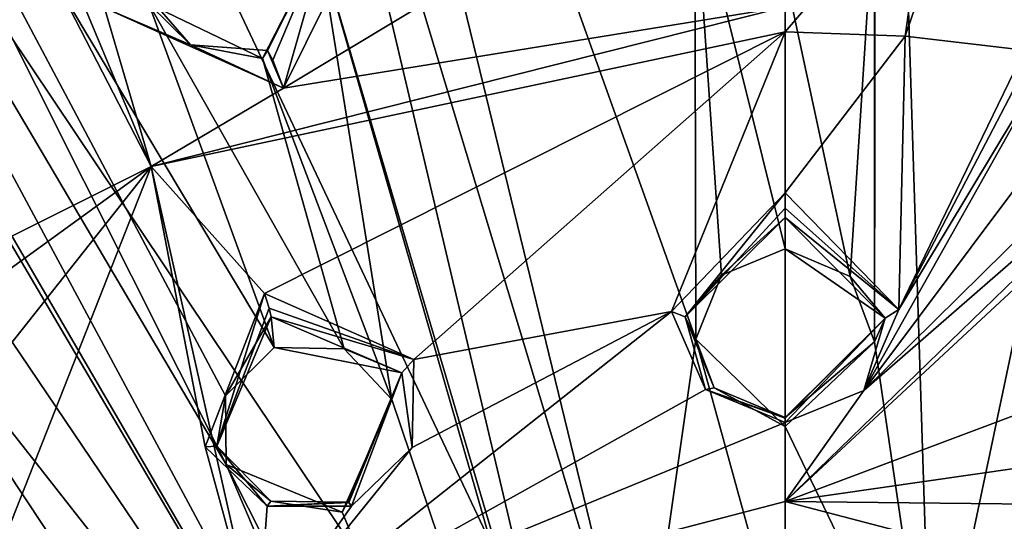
# Model space of a CAD drawing. Header units: millimetres. Extents: x -150 to 308, y -116 to 257.
# Tile 137 of 147: x 236.28 to 253.93, y 214.54 to 223.53. Entities that reach past the tile are written whole.
import ezdxf

# ---------------------------------------------------------------- set-up
doc = ezdxf.new("R2010")
doc.units = ezdxf.units.MM
doc.header["$LTSCALE"] = 81.481481
for name, color, linetype in [('1152', 7, 'CONTINUOUS'), ('1153', 7, 'CONTINUOUS'), ('1154', 7, 'CONTINUOUS'), ('1155', 7, 'CONTINUOUS'), ('1196', 7, 'CONTINUOUS'), ('1197', 7, 'CONTINUOUS'), ('1198', 7, 'CONTINUOUS'), ('1199', 7, 'CONTINUOUS'), ('161', 7, 'CONTINUOUS'), ('252', 7, 'CONTINUOUS'), ('254', 7, 'CONTINUOUS'), ('713', 7, 'CONTINUOUS'), ('714', 7, 'CONTINUOUS'), ('794', 7, 'CONTINUOUS'), ('937', 7, 'CONTINUOUS'), ('938', 7, 'CONTINUOUS'), ('940', 7, 'CONTINUOUS'), ('941', 7, 'CONTINUOUS'), ('942', 7, 'CONTINUOUS'), ('943', 7, 'CONTINUOUS')]:
    doc.layers.add(name, color=color, linetype=linetype)

msp = doc.modelspace()

# ---------------------------------------------------------------- linework, layer by layer
at = {"layer": '1152', "linetype": 'CONTINUOUS'}
for points in [[(240.79, 218.202, -13.234), (239.968, 216.788, -11.589), (239.813, 215.885, -13.529), (240.79, 218.202, -13.234)], [(240.84, 217.652, -11.437), (239.968, 216.788, -11.589), (240.79, 218.202, -13.234), (240.84, 217.652, -11.437)], [(239.968, 216.788, -11.589), (239.982, 215.555, -11.755), (239.813, 215.885, -13.529), (239.968, 216.788, -11.589)], [(239.813, 215.885, -13.529), (239.982, 215.555, -11.755), (240.78, 214.898, -13.581), (239.813, 215.885, -13.529)], [(239.982, 215.555, -11.755), (242.063, 214.702, -11.785), (240.78, 214.898, -13.581), (239.982, 215.555, -11.755)], [(240.78, 214.898, -13.581), (242.063, 214.702, -11.785), (242.155, 214.881, -13.51), (240.78, 214.898, -13.581)]]:
    msp.add_3dface(points, dxfattribs=at)
at = {"layer": '1153', "linetype": 'CONTINUOUS'}
for points in [[(239.603, 215.87, -14.042), (240.669, 218.619, -13.734), (239.813, 215.885, -13.529), (239.603, 215.87, -14.042)], [(239.813, 215.885, -13.529), (240.669, 218.619, -13.734), (240.754, 218.361, -13.53), (239.813, 215.885, -13.529)], [(240.79, 218.202, -13.234), (239.813, 215.885, -13.529), (240.754, 218.361, -13.53), (240.79, 218.202, -13.234)], [(240.718, 214.808, -14.053), (239.603, 215.87, -14.042), (239.813, 215.885, -13.529), (240.718, 214.808, -14.053)], [(240.718, 214.808, -14.053), (239.813, 215.885, -13.529), (240.78, 214.898, -13.581), (240.718, 214.808, -14.053)], [(240.718, 214.808, -14.053), (240.78, 214.898, -13.581), (242.155, 214.881, -13.51), (240.718, 214.808, -14.053)], [(240.718, 214.808, -14.053), (242.155, 214.881, -13.51), (242.18, 214.874, -13.738), (240.718, 214.808, -14.053)], [(242.227, 214.807, -13.952), (240.718, 214.808, -14.053), (242.18, 214.874, -13.738), (242.227, 214.807, -13.952)]]:
    msp.add_3dface(points, dxfattribs=at)
at = {"layer": '1154', "linetype": 'CONTINUOUS'}
for points in [[(240.669, 218.619, -13.734), (243.346, 217.438, -13.68), (240.754, 218.361, -13.53), (240.669, 218.619, -13.734)], [(243.346, 217.438, -13.68), (240.79, 218.202, -13.234), (240.754, 218.361, -13.53), (243.346, 217.438, -13.68)], [(240.79, 218.202, -13.234), (243.346, 217.438, -13.68), (243.132, 217.197, -13.216), (240.79, 218.202, -13.234)], [(243.346, 217.438, -13.68), (243.314, 215.863, -13.805), (243.132, 217.197, -13.216), (243.346, 217.438, -13.68)], [(242.18, 214.874, -13.738), (242.155, 214.881, -13.51), (243.132, 217.197, -13.216), (242.18, 214.874, -13.738)], [(242.227, 214.807, -13.952), (242.18, 214.874, -13.738), (243.132, 217.197, -13.216), (242.227, 214.807, -13.952)], [(243.314, 215.863, -13.805), (242.227, 214.807, -13.952), (243.132, 217.197, -13.216), (243.314, 215.863, -13.805)]]:
    msp.add_3dface(points, dxfattribs=at)
at = {"layer": '1155', "linetype": 'CONTINUOUS'}
for points in [[(240.84, 217.652, -11.437), (240.79, 218.202, -13.234), (243.132, 217.197, -13.216), (240.84, 217.652, -11.437)], [(242.094, 217.63, -11.388), (240.84, 217.652, -11.437), (243.132, 217.197, -13.216), (242.094, 217.63, -11.388)], [(242.952, 216.722, -11.476), (242.094, 217.63, -11.388), (243.132, 217.197, -13.216), (242.952, 216.722, -11.476)], [(242.155, 214.881, -13.51), (242.952, 216.722, -11.476), (243.132, 217.197, -13.216), (242.155, 214.881, -13.51)], [(242.063, 214.702, -11.785), (242.952, 216.722, -11.476), (242.155, 214.881, -13.51), (242.063, 214.702, -11.785)]]:
    msp.add_3dface(points, dxfattribs=at)
at = {"layer": '1196', "linetype": 'CONTINUOUS'}
for points in [[(238.427, 224.138, -12.633), (238.595, 223.815, -10.851), (239.341, 223.077, -12.637), (238.427, 224.138, -12.633)], [(238.595, 223.815, -10.851), (240.631, 222.832, -10.849), (239.341, 223.077, -12.637), (238.595, 223.815, -10.851)], [(239.341, 223.077, -12.637), (240.631, 222.832, -10.849), (240.719, 222.975, -12.559), (239.341, 223.077, -12.637)]]:
    msp.add_3dface(points, dxfattribs=at)
at = {"layer": '1197', "linetype": 'CONTINUOUS'}
for points in [[(237.798, 223.745, -13.419), (238.427, 224.138, -12.633), (239.341, 223.077, -12.637), (237.798, 223.745, -13.419)], [(241.009, 222.303, -13.404), (237.798, 223.745, -13.419), (239.341, 223.077, -12.637), (241.009, 222.303, -13.404)], [(241.009, 222.303, -13.404), (239.341, 223.077, -12.637), (240.719, 222.975, -12.559), (241.009, 222.303, -13.404)], [(241.009, 222.303, -13.404), (240.719, 222.975, -12.559), (240.82, 222.806, -13.129), (241.009, 222.303, -13.404)]]:
    msp.add_3dface(points, dxfattribs=at)
at = {"layer": '1198', "linetype": 'CONTINUOUS'}
for points in [[(242.625, 225.573, -13.018), (241.009, 222.303, -13.404), (241.85, 225.256, -12.364), (242.625, 225.573, -13.018)], [(240.82, 222.806, -13.129), (240.719, 222.975, -12.559), (241.85, 225.256, -12.364), (240.82, 222.806, -13.129)], [(241.009, 222.303, -13.404), (240.82, 222.806, -13.129), (241.85, 225.256, -12.364), (241.009, 222.303, -13.404)]]:
    msp.add_3dface(points, dxfattribs=at)
at = {"layer": '1199', "linetype": 'CONTINUOUS'}
for points in [[(240.719, 222.975, -12.559), (241.652, 224.831, -10.61), (241.85, 225.256, -12.364), (240.719, 222.975, -12.559)], [(240.631, 222.832, -10.849), (241.652, 224.831, -10.61), (240.719, 222.975, -12.559), (240.631, 222.832, -10.849)]]:
    msp.add_3dface(points, dxfattribs=at)
at = {"layer": '161', "linetype": 'CONTINUOUS'}
for points in [[(221.445, 202.572, -43.767), (209.297, 239.727, -29.617), (236.337, 231.9, -36.17), (221.445, 202.572, -43.767)], [(250, 202.975, -45.471), (221.445, 202.572, -43.767), (236.337, 231.9, -36.17), (250, 202.975, -45.471)], [(263.658, 231.899, -36.17), (250, 202.975, -45.471), (236.337, 231.9, -36.17), (263.658, 231.899, -36.17)], [(278.554, 202.572, -43.767), (250, 202.975, -45.471), (263.658, 231.899, -36.17), (278.554, 202.572, -43.767)]]:
    msp.add_3dface(points, dxfattribs=at)
at = {"layer": '252', "linetype": 'CONTINUOUS'}
for points in [[(250, 254.711, -24.477), (220.571, 246.436, -26.433), (250, 202.512, -43.514), (250, 254.711, -24.477)], [(220.571, 246.436, -26.433), (201.068, 225.829, -31.305), (250, 202.512, -43.514), (220.571, 246.436, -26.433)], [(201.068, 225.829, -31.305), (194.924, 197.74, -37.945), (250, 202.512, -43.514), (201.068, 225.829, -31.305)]]:
    msp.add_3dface(points, dxfattribs=at)
at = {"layer": '254', "linetype": 'CONTINUOUS'}
for points in [[(278.959, 246.721, -26.366), (250, 254.711, -24.477), (250, 202.512, -43.514), (278.959, 246.721, -26.366)], [(299.085, 225.541, -31.373), (278.959, 246.721, -26.366), (250, 202.512, -43.514), (299.085, 225.541, -31.373)], [(304.963, 196.28, -38.29), (299.085, 225.541, -31.373), (250, 202.512, -43.514), (304.963, 196.28, -38.29)]]:
    msp.add_3dface(points, dxfattribs=at)
at = {"layer": '713', "linetype": 'CONTINUOUS'}
for points in [[(254.29, 222.985, -13.182), (252.154, 223.233, -13.123), (254.772, 230.818, -12.534), (254.29, 222.985, -13.182)], [(254.772, 230.818, -12.534), (252.154, 223.233, -13.123), (252.587, 226.323, -12.836), (254.772, 230.818, -12.534)], [(235.775, 227.753, -13.189), (238.635, 220.897, -13.675), (235.238, 227.486, -13.248), (235.775, 227.753, -13.189)], [(238.635, 220.897, -13.675), (235.775, 227.753, -13.189), (237.798, 223.745, -13.419), (238.635, 220.897, -13.675)], [(235.238, 227.486, -13.248), (238.635, 220.897, -13.675), (232.993, 218.078, -14.402), (235.238, 227.486, -13.248)], [(252.154, 223.233, -13.123), (250, 223.315, -13.103), (252.587, 226.323, -12.836), (252.154, 223.233, -13.123)], [(252.587, 226.323, -12.836), (250, 223.315, -13.103), (250, 223.763, -13.058), (252.587, 226.323, -12.836)], [(247.419, 226.163, -12.85), (250, 223.763, -13.058), (241.009, 222.303, -13.404), (247.419, 226.163, -12.85)], [(242.625, 225.573, -13.018), (247.419, 226.163, -12.85), (241.009, 222.303, -13.404), (242.625, 225.573, -13.018)], [(241.009, 222.303, -13.404), (238.635, 220.897, -13.675), (237.798, 223.745, -13.419), (241.009, 222.303, -13.404)], [(250, 223.315, -13.103), (238.635, 220.897, -13.675), (250, 223.763, -13.058), (250, 223.315, -13.103)], [(250, 223.763, -13.058), (238.635, 220.897, -13.675), (241.009, 222.303, -13.404), (250, 223.763, -13.058)], [(238.635, 220.897, -13.675), (229.518, 214.282, -15.239), (232.993, 218.078, -14.402), (238.635, 220.897, -13.675)]]:
    msp.add_3dface(points, dxfattribs=at)
at = {"layer": '714', "linetype": 'CONTINUOUS'}
for points in [[(238.635, 220.897, -13.675), (250, 223.315, -13.103), (240.669, 218.619, -13.734), (238.635, 220.897, -13.675)], [(240.669, 218.619, -13.734), (250, 223.315, -13.103), (243.346, 217.438, -13.68), (240.669, 218.619, -13.734)], [(250, 223.315, -13.103), (247.964, 218.296, -13.471), (243.346, 217.438, -13.68), (250, 223.315, -13.103)], [(247.964, 218.296, -13.471), (250, 223.315, -13.103), (250, 220.425, -13.307), (247.964, 218.296, -13.471)], [(229.518, 214.282, -15.239), (238.635, 220.897, -13.675), (232.759, 213.475, -14.95), (229.518, 214.282, -15.239)], [(232.759, 213.475, -14.95), (238.635, 220.897, -13.675), (235.668, 213.375, -14.64), (232.759, 213.475, -14.95)], [(238.635, 220.897, -13.675), (240.544, 212.426, -14.279), (235.668, 213.375, -14.64), (238.635, 220.897, -13.675)], [(240.544, 212.426, -14.279), (238.635, 220.897, -13.675), (239.603, 215.87, -14.042), (240.544, 212.426, -14.279)], [(239.603, 215.87, -14.042), (238.635, 220.897, -13.675), (240.669, 218.619, -13.734), (239.603, 215.87, -14.042)], [(248.575, 216.9, -13.562), (240.544, 212.426, -14.279), (247.964, 218.296, -13.471), (248.575, 216.9, -13.562)], [(247.964, 218.296, -13.471), (240.544, 212.426, -14.279), (243.314, 215.863, -13.805), (247.964, 218.296, -13.471)], [(243.346, 217.438, -13.68), (247.964, 218.296, -13.471), (243.314, 215.863, -13.805), (243.346, 217.438, -13.68)], [(250, 216.311, -13.596), (240.544, 212.426, -14.279), (248.575, 216.9, -13.562), (250, 216.311, -13.596)], [(250, 214.892, -13.696), (240.544, 212.426, -14.279), (250, 216.311, -13.596), (250, 214.892, -13.696)], [(240.718, 214.808, -14.053), (240.544, 212.426, -14.279), (239.603, 215.87, -14.042), (240.718, 214.808, -14.053)], [(240.544, 212.426, -14.279), (242.227, 214.807, -13.952), (243.314, 215.863, -13.805), (240.544, 212.426, -14.279)], [(242.227, 214.807, -13.952), (240.544, 212.426, -14.279), (240.718, 214.808, -14.053), (242.227, 214.807, -13.952)]]:
    msp.add_3dface(points, dxfattribs=at)
at = {"layer": '794', "linetype": 'CONTINUOUS'}
for points in [[(252.624, 210.789, -12.245), (260.615, 248.69, -9.855), (251.612, 242.429, -9.556), (252.624, 210.789, -12.245)], [(253.422, 208.097, -12.709), (260.615, 248.69, -9.855), (252.624, 210.789, -12.245), (253.422, 208.097, -12.709)], [(260.615, 248.69, -9.855), (253.422, 208.097, -12.709), (260.049, 241.422, -9.801), (260.615, 248.69, -9.855)], [(251.6, 217.753, -11.23), (252.624, 210.789, -12.245), (251.612, 242.429, -9.556), (251.6, 217.753, -11.23)], [(251.614, 225.903, -10.354), (251.6, 217.753, -11.23), (251.612, 242.429, -9.556), (251.614, 225.903, -10.354)], [(247.402, 210.818, -12.24), (248.398, 217.804, -11.223), (239.957, 241.397, -9.801), (247.402, 210.818, -12.24)], [(240.684, 233.072, -10.047), (247.402, 210.818, -12.24), (239.957, 241.397, -9.801), (240.684, 233.072, -10.047)], [(248.398, 217.804, -11.223), (248.384, 225.954, -10.349), (239.957, 241.397, -9.801), (248.398, 217.804, -11.223)], [(253.422, 208.097, -12.709), (259.319, 233.082, -10.047), (260.049, 241.422, -9.801), (253.422, 208.097, -12.709)], [(228.263, 235.421, -10.854), (239.982, 215.555, -11.755), (228.934, 237.571, -10.705), (228.263, 235.421, -10.854)], [(239.968, 216.788, -11.589), (240.84, 217.652, -11.437), (228.934, 237.571, -10.705), (239.968, 216.788, -11.589)], [(240.84, 217.652, -11.437), (238.595, 223.815, -10.851), (228.934, 237.571, -10.705), (240.84, 217.652, -11.437)], [(239.982, 215.555, -11.755), (239.968, 216.788, -11.589), (228.934, 237.571, -10.705), (239.982, 215.555, -11.755)], [(227.043, 235.306, -10.989), (244.012, 206.093, -13.127), (228.263, 235.421, -10.854), (227.043, 235.306, -10.989)], [(230.514, 229.04, -11), (244.012, 206.093, -13.127), (227.043, 235.306, -10.989), (230.514, 229.04, -11)], [(244.012, 206.093, -13.127), (239.982, 215.555, -11.755), (228.263, 235.421, -10.854), (244.012, 206.093, -13.127)], [(246.575, 208.115, -12.706), (247.402, 210.818, -12.24), (240.684, 233.072, -10.047), (246.575, 208.115, -12.706)], [(241.652, 224.831, -10.61), (246.575, 208.115, -12.706), (240.684, 233.072, -10.047), (241.652, 224.831, -10.61)], [(253.422, 208.097, -12.709), (258.352, 224.845, -10.609), (259.319, 233.082, -10.047), (253.422, 208.097, -12.709)], [(229.998, 226.857, -11.22), (244.012, 206.093, -13.127), (230.514, 229.04, -11), (229.998, 226.857, -11.22)], [(232.597, 220.646, -11.599), (244.012, 206.093, -13.127), (229.998, 226.857, -11.22), (232.597, 220.646, -11.599)], [(248.859, 218.951, -11.078), (250, 219.425, -11.017), (248.384, 225.954, -10.349), (248.859, 218.951, -11.078)], [(248.384, 225.954, -10.349), (250, 219.425, -11.017), (250, 224.353, -10.489), (248.384, 225.954, -10.349)], [(248.398, 217.804, -11.223), (248.859, 218.951, -11.078), (248.384, 225.954, -10.349), (248.398, 217.804, -11.223)], [(250, 224.353, -10.489), (251.166, 218.925, -11.081), (251.614, 225.903, -10.354), (250, 224.353, -10.489)], [(251.166, 218.925, -11.081), (251.6, 217.753, -11.23), (251.614, 225.903, -10.354), (251.166, 218.925, -11.081)], [(240.631, 222.832, -10.849), (242.952, 216.722, -11.476), (241.652, 224.831, -10.61), (240.631, 222.832, -10.849)], [(250, 195.82, -15.205), (246.575, 208.115, -12.706), (241.652, 224.831, -10.61), (250, 195.82, -15.205)], [(242.952, 216.722, -11.476), (250, 195.82, -15.205), (241.652, 224.831, -10.61), (242.952, 216.722, -11.476)], [(253.422, 208.097, -12.709), (250, 195.82, -15.205), (258.352, 224.845, -10.609), (253.422, 208.097, -12.709)], [(250, 195.82, -15.205), (257.058, 216.747, -11.473), (258.352, 224.845, -10.609), (250, 195.82, -15.205)], [(250, 219.425, -11.017), (251.166, 218.925, -11.081), (250, 224.353, -10.489), (250, 219.425, -11.017)], [(240.84, 217.652, -11.437), (242.094, 217.63, -11.388), (238.595, 223.815, -10.851), (240.84, 217.652, -11.437)], [(238.595, 223.815, -10.851), (242.094, 217.63, -11.388), (240.631, 222.832, -10.849), (238.595, 223.815, -10.851)], [(242.094, 217.63, -11.388), (242.952, 216.722, -11.476), (240.631, 222.832, -10.849), (242.094, 217.63, -11.388)], [(232.277, 218.432, -11.889), (240.809, 208.258, -12.855), (232.597, 220.646, -11.599), (232.277, 218.432, -11.889)], [(240.809, 208.258, -12.855), (244.012, 206.093, -13.127), (232.597, 220.646, -11.599), (240.809, 208.258, -12.855)], [(235.38, 212.523, -12.468), (240.809, 208.258, -12.855), (232.277, 218.432, -11.889), (235.38, 212.523, -12.468)], [(247.402, 210.818, -12.24), (250, 211.98, -12.039), (248.398, 217.804, -11.223), (247.402, 210.818, -12.24)], [(248.398, 217.804, -11.223), (250, 211.98, -12.039), (250, 216.239, -11.422), (248.398, 217.804, -11.223)], [(250, 216.239, -11.422), (252.624, 210.789, -12.245), (251.6, 217.753, -11.23), (250, 216.239, -11.422)], [(250, 195.82, -15.205), (256.017, 206.158, -13.116), (257.058, 216.747, -11.473), (250, 195.82, -15.205)], [(242.063, 214.702, -11.785), (250, 195.82, -15.205), (242.952, 216.722, -11.476), (242.063, 214.702, -11.785)], [(250, 211.98, -12.039), (252.624, 210.789, -12.245), (250, 216.239, -11.422), (250, 211.98, -12.039)], [(244.012, 206.093, -13.127), (250, 195.82, -15.205), (239.982, 215.555, -11.755), (244.012, 206.093, -13.127)], [(239.982, 215.555, -11.755), (250, 195.82, -15.205), (242.063, 214.702, -11.785), (239.982, 215.555, -11.755)]]:
    msp.add_3dface(points, dxfattribs=at)
at = {"layer": '937', "linetype": 'CONTINUOUS'}
msp.add_3dface([(240.544, 212.426, -14.279), (250, 214.892, -13.696), (259.484, 212.41, -14.283), (240.544, 212.426, -14.279)], dxfattribs=at)
at = {"layer": '938', "linetype": 'CONTINUOUS'}
for points in [[(250, 223.315, -13.103), (252.154, 223.233, -13.123), (250, 220.425, -13.307), (250, 223.315, -13.103)], [(256.206, 223.285, -13.219), (257.333, 222.718, -13.306), (251.411, 216.885, -13.563), (256.206, 223.285, -13.219)], [(254.991, 223.241, -13.182), (256.206, 223.285, -13.219), (251.411, 216.885, -13.563), (254.991, 223.241, -13.182)], [(250, 220.425, -13.307), (252.154, 223.233, -13.123), (252.038, 218.335, -13.469), (250, 220.425, -13.307)], [(252.038, 218.335, -13.469), (254.991, 223.241, -13.182), (251.411, 216.885, -13.563), (252.038, 218.335, -13.469)], [(254.509, 223.064, -13.182), (254.991, 223.241, -13.182), (252.038, 218.335, -13.469), (254.509, 223.064, -13.182)], [(252.154, 223.233, -13.123), (254.29, 222.985, -13.182), (252.038, 218.335, -13.469), (252.154, 223.233, -13.123)], [(254.29, 222.985, -13.182), (254.509, 223.064, -13.182), (252.038, 218.335, -13.469), (254.29, 222.985, -13.182)], [(257.333, 222.718, -13.306), (257.693, 222.352, -13.35), (251.411, 216.885, -13.563), (257.333, 222.718, -13.306)], [(257.861, 222.187, -13.37), (250, 214.892, -13.696), (257.693, 222.352, -13.35), (257.861, 222.187, -13.37)], [(257.693, 222.352, -13.35), (250, 214.892, -13.696), (251.411, 216.885, -13.563), (257.693, 222.352, -13.35)], [(250, 214.892, -13.696), (257.861, 222.187, -13.37), (256.635, 217.386, -13.683), (250, 214.892, -13.696)], [(256.69, 215.852, -13.806), (250, 214.892, -13.696), (256.635, 217.386, -13.683), (256.69, 215.852, -13.806)], [(250, 214.892, -13.696), (250, 216.311, -13.596), (251.411, 216.885, -13.563), (250, 214.892, -13.696)], [(257.773, 214.807, -13.952), (250, 214.892, -13.696), (256.69, 215.852, -13.806), (257.773, 214.807, -13.952)], [(259.484, 212.41, -14.283), (250, 214.892, -13.696), (257.773, 214.807, -13.952), (259.484, 212.41, -14.283)]]:
    msp.add_3dface(points, dxfattribs=at)
at = {"layer": '940', "linetype": 'CONTINUOUS'}
for points in [[(250, 220.425, -13.307), (252.038, 218.335, -13.469), (250, 220.151, -13.107), (250, 220.425, -13.307)], [(250, 220.151, -13.107), (252.038, 218.335, -13.469), (250, 219.985, -12.813), (250, 220.151, -13.107)], [(250, 219.985, -12.813), (252.038, 218.335, -13.469), (251.791, 218.18, -12.983), (250, 219.985, -12.813)], [(252.038, 218.335, -13.469), (251.411, 216.885, -13.563), (251.791, 218.18, -12.983), (252.038, 218.335, -13.469)], [(251.411, 216.885, -13.563), (250, 216.311, -13.596), (251.791, 218.18, -12.983), (251.411, 216.885, -13.563)], [(251.791, 218.18, -12.983), (250, 216.311, -13.596), (250, 216.387, -13.381), (251.791, 218.18, -12.983)], [(250, 216.399, -13.151), (251.791, 218.18, -12.983), (250, 216.387, -13.381), (250, 216.399, -13.151)]]:
    msp.add_3dface(points, dxfattribs=at)
at = {"layer": '941', "linetype": 'CONTINUOUS'}
for points in [[(247.964, 218.296, -13.471), (250, 220.425, -13.307), (248.209, 218.204, -12.981), (247.964, 218.296, -13.471)], [(250, 220.425, -13.307), (250, 220.151, -13.107), (248.209, 218.204, -12.981), (250, 220.425, -13.307)], [(250, 220.151, -13.107), (250, 219.985, -12.813), (248.209, 218.204, -12.981), (250, 220.151, -13.107)], [(248.575, 216.9, -13.562), (247.964, 218.296, -13.471), (248.209, 218.204, -12.981), (248.575, 216.9, -13.562)], [(248.73, 216.928, -13.101), (248.575, 216.9, -13.562), (248.209, 218.204, -12.981), (248.73, 216.928, -13.101)], [(250, 216.399, -13.151), (248.575, 216.9, -13.562), (248.73, 216.928, -13.101), (250, 216.399, -13.151)], [(250, 216.311, -13.596), (248.575, 216.9, -13.562), (250, 216.387, -13.381), (250, 216.311, -13.596)], [(248.575, 216.9, -13.562), (250, 216.399, -13.151), (250, 216.387, -13.381), (248.575, 216.9, -13.562)]]:
    msp.add_3dface(points, dxfattribs=at)
at = {"layer": '942', "linetype": 'CONTINUOUS'}
for points in [[(250, 219.985, -12.813), (248.859, 218.951, -11.078), (248.209, 218.204, -12.981), (250, 219.985, -12.813)], [(250, 219.425, -11.017), (248.859, 218.951, -11.078), (250, 219.985, -12.813), (250, 219.425, -11.017)], [(248.859, 218.951, -11.078), (248.398, 217.804, -11.223), (248.209, 218.204, -12.981), (248.859, 218.951, -11.078)], [(248.398, 217.804, -11.223), (248.73, 216.928, -13.101), (248.209, 218.204, -12.981), (248.398, 217.804, -11.223)], [(248.398, 217.804, -11.223), (250, 216.239, -11.422), (248.73, 216.928, -13.101), (248.398, 217.804, -11.223)], [(250, 216.239, -11.422), (250, 216.399, -13.151), (248.73, 216.928, -13.101), (250, 216.239, -11.422)]]:
    msp.add_3dface(points, dxfattribs=at)
at = {"layer": '943', "linetype": 'CONTINUOUS'}
for points in [[(250, 219.425, -11.017), (250, 219.985, -12.813), (251.791, 218.18, -12.983), (250, 219.425, -11.017)], [(251.166, 218.925, -11.081), (250, 219.425, -11.017), (251.791, 218.18, -12.983), (251.166, 218.925, -11.081)], [(251.6, 217.753, -11.23), (251.166, 218.925, -11.081), (251.791, 218.18, -12.983), (251.6, 217.753, -11.23)], [(251.6, 217.753, -11.23), (251.791, 218.18, -12.983), (250, 216.399, -13.151), (251.6, 217.753, -11.23)], [(250, 216.239, -11.422), (251.6, 217.753, -11.23), (250, 216.399, -13.151), (250, 216.239, -11.422)]]:
    msp.add_3dface(points, dxfattribs=at)

doc.saveas('drawing.dxf')
